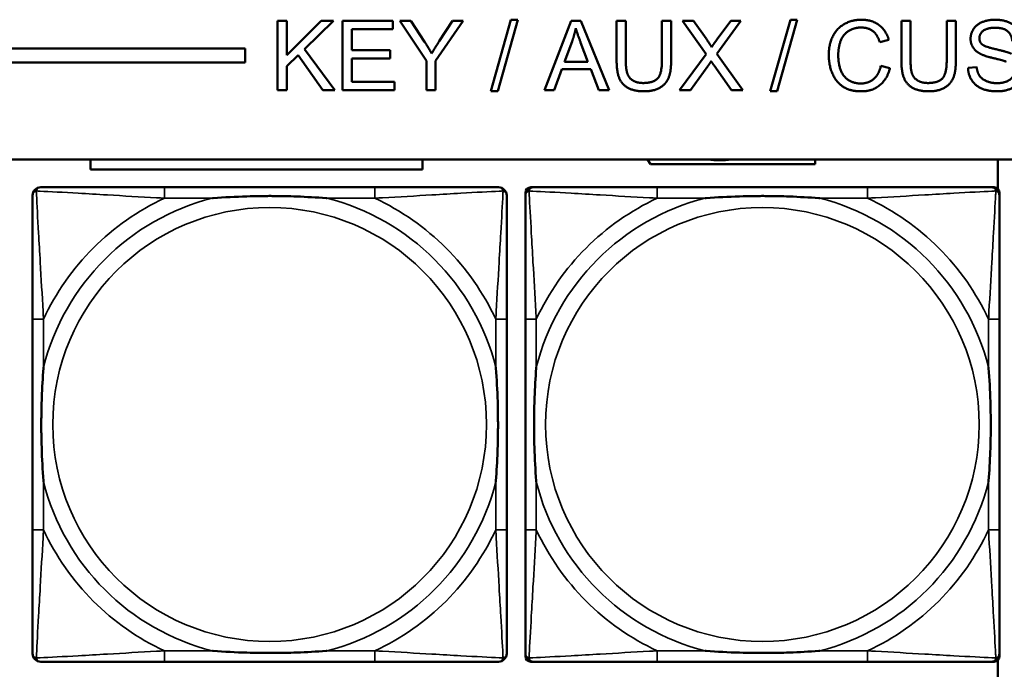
# Model space of a CAD drawing. Header units: inches. Extents: x -32 to 29.2, y -14.4 to 22.6.
# Tile 130 of 256: x -17.8 to -16.4, y -1.3 to -0.4. Entities that reach past the tile are written whole.
import ezdxf

# ---------------------------------------------------------------- set-up
doc = ezdxf.new("R2010")
doc.units = ezdxf.units.IN
doc.header["$MEASUREMENT"] = 0
doc.layers.add('Visible (ANSI)', color=7, linetype='Continuous', lineweight=50)
doc.layers.add('Visible Narrow (ANSI)', color=7, linetype='Continuous', lineweight=35)

msp = doc.modelspace()

# ---------------------------------------------------------------- linework, layer by layer
at = {"layer": 'Visible (ANSI)'}
for p, q in [((-17.4663, -0.3734), (-17.453, -0.3734)), ((-17.4663, -0.4734), (-17.4663, -0.3734)), ((-17.453, -0.3734), (-17.453, -0.423)), ((-17.453, -0.423), (-17.4033, -0.3734)), ((-17.3854, -0.3734), (-17.4273, -0.414)), ((-17.4033, -0.3734), (-17.3854, -0.3734)), ((-17.3722, -0.3734), (-17.2998, -0.3734)), ((-17.3722, -0.4734), (-17.3722, -0.3734)), ((-17.2998, -0.3734), (-17.2998, -0.3853)), ((-17.2511, -0.4311), (-17.2897, -0.3734)), ((-17.2897, -0.3734), (-17.2736, -0.3734)), ((-17.2736, -0.3734), (-17.2538, -0.4036)), ((-17.1979, -0.3734), (-17.2378, -0.4311)), ((-17.2327, -0.4029), (-17.2133, -0.3734)), ((-17.2133, -0.3734), (-17.1979, -0.3734)), ((-17.158, -0.4751), (-17.1291, -0.3718)), ((-17.1192, -0.3718), (-17.1481, -0.4751)), ((-17.1291, -0.3718), (-17.1192, -0.3718)), ((-17.0806, -0.4734), (-17.0422, -0.3734)), ((-17.0422, -0.3734), (-17.0279, -0.3734)), ((-17.0279, -0.3734), (-16.987, -0.4734)), ((-16.9763, -0.4312), (-16.9763, -0.3734)), ((-16.9763, -0.3734), (-16.963, -0.3734)), ((-16.963, -0.3734), (-16.963, -0.4311)), ((-16.9109, -0.4311), (-16.9109, -0.3734)), ((-16.9109, -0.3734), (-16.8976, -0.3734)), ((-16.8976, -0.3734), (-16.8976, -0.4312)), ((-16.8471, -0.4216), (-16.8811, -0.3734)), ((-16.8811, -0.3734), (-16.8654, -0.3734)), ((-16.8654, -0.3734), (-16.8471, -0.399)), ((-16.7968, -0.3734), (-16.8314, -0.421)), ((-16.8311, -0.4), (-16.8112, -0.3734)), ((-16.8112, -0.3734), (-16.7968, -0.3734)), ((-16.7543, -0.4751), (-16.7253, -0.3718)), ((-16.7154, -0.3718), (-16.7444, -0.4751)), ((-16.7253, -0.3718), (-16.7154, -0.3718)), ((-16.5648, -0.4312), (-16.5648, -0.3734)), ((-16.5648, -0.3734), (-16.5516, -0.3734)), ((-16.5516, -0.3734), (-16.5516, -0.4311)), ((-16.4994, -0.4311), (-16.4994, -0.3734)), ((-16.4994, -0.3734), (-16.4862, -0.3734)), ((-16.4862, -0.3734), (-16.4862, -0.4312)), ((-17.2998, -0.3853), (-17.359, -0.3853)), ((-17.359, -0.3853), (-17.359, -0.4158)), ((-17.0518, -0.4324), (-17.0407, -0.4031)), ((-17.0283, -0.4047), (-17.0178, -0.4324)), ((-16.583, -0.4008), (-16.5961, -0.4039)), ((-27.8004, -0.4134), (-17.5129, -0.4134)), ((-17.5129, -0.4134), (-17.5129, -0.4334)), ((-17.4366, -0.4229), (-17.453, -0.4388)), ((-17.401, -0.4734), (-17.4366, -0.4229)), ((-17.4273, -0.414), (-17.3836, -0.4734)), ((-17.359, -0.4158), (-17.3035, -0.4158)), ((-17.3035, -0.4158), (-17.3035, -0.4276)), ((-16.8857, -0.4734), (-16.8471, -0.4216)), ((-16.8314, -0.421), (-16.794, -0.4734)), ((-17.5129, -0.4334), (-27.8004, -0.4334)), ((-17.453, -0.4388), (-17.453, -0.4734)), ((-17.3035, -0.4276), (-17.359, -0.4276)), ((-17.359, -0.4276), (-17.359, -0.4616)), ((-17.2511, -0.4734), (-17.2511, -0.4311)), ((-17.2378, -0.4311), (-17.2378, -0.4734)), ((-17.0178, -0.4324), (-17.0518, -0.4324)), ((-16.8445, -0.4388), (-16.8698, -0.4734)), ((-16.8103, -0.4734), (-16.8356, -0.4378)), ((-16.5946, -0.4383), (-16.5814, -0.4417)), ((-16.4686, -0.4413), (-16.4561, -0.4402)), ((-17.0556, -0.4432), (-17.0666, -0.4734)), ((-17.0137, -0.4432), (-17.0556, -0.4432)), ((-17.0021, -0.4734), (-17.0137, -0.4432)), ((-17.359, -0.4616), (-17.2975, -0.4616)), ((-17.2975, -0.4616), (-17.2975, -0.4734)), ((-17.453, -0.4734), (-17.4663, -0.4734)), ((-17.3836, -0.4734), (-17.401, -0.4734)), ((-17.2975, -0.4734), (-17.3722, -0.4734)), ((-17.2378, -0.4734), (-17.2511, -0.4734)), ((-17.1481, -0.4751), (-17.158, -0.4751)), ((-17.0666, -0.4734), (-17.0806, -0.4734)), ((-16.987, -0.4734), (-17.0021, -0.4734)), ((-16.8698, -0.4734), (-16.8857, -0.4734)), ((-16.794, -0.4734), (-16.8103, -0.4734)), ((-16.7444, -0.4751), (-16.7543, -0.4751)), ((-27.8004, -0.5734), (-5.0254, -0.5734)), ((-17.7367, -0.5882), (-17.7367, -0.5734)), ((-17.2568, -0.5734), (-17.2568, -0.5882)), ((-16.9274, -0.5805), (-16.9317, -0.5734)), ((-16.6896, -0.5805), (-16.9274, -0.5805)), ((-16.6896, -0.5734), (-16.6896, -0.5805)), ((-16.4254, -0.5734), (-16.4254, -0.616)), ((-17.2568, -0.5882), (-17.7367, -0.5882)), ((-17.3257, -0.6137), (-17.6296, -0.6137)), ((-17.1082, -1.2908), (-17.1082, -0.6215)), ((-17.1003, -0.6137), (-17.0964, -0.6137)), ((-16.6137, -0.6137), (-16.9176, -0.6137)), ((-16.435, -0.6137), (-16.431, -0.6137)), ((-16.4232, -0.6215), (-16.4232, -0.6255)), ((-17.8202, -0.8042), (-17.8202, -1.1082)), ((-17.1352, -1.1082), (-17.1352, -0.8042)), ((-17.1082, -0.8042), (-17.1082, -1.1082)), ((-16.4232, -1.1082), (-16.4232, -0.8042)), ((-16.4232, -1.2869), (-16.4232, -1.2908)), ((-17.6296, -1.2987), (-17.3257, -1.2987)), ((-16.431, -1.2987), (-17.1003, -1.2987)), ((-16.9176, -1.2987), (-16.6137, -1.2987)), ((-16.4254, -1.2963), (-16.4254, -1.3363))]:
    msp.add_line(p, q, dxfattribs=at)
for centre, radius, start, end in [((-16.8274, -0.4506), 0.124, 262.0541, 277.9459), ((-17.8084, -0.6255), 0.0118, 90, 180), ((-17.147, -0.6255), 0.0118, 0, 90), ((-17.0964, -0.6255), 0.0118, 90, 180), ((-17.1003, -0.6215), 0.00787, 90, 180), ((-16.435, -0.6255), 0.0118, 0, 90), ((-16.431, -0.6215), 0.00787, 0, 90), ((-17.8084, -1.2869), 0.0118, 180, 270), ((-17.147, -1.2869), 0.0118, 270, 360), ((-17.0964, -1.2869), 0.0118, 180, 270), ((-17.1003, -1.2908), 0.00787, 180, 270), ((-16.435, -1.2869), 0.0118, 270, 360), ((-16.431, -1.2908), 0.00787, 270, 0)]:
    msp.add_arc(centre, radius, start, end, dxfattribs=at)
for points in [[(-17.0407, -0.4031), (-17.0373, -0.3936), (-17.0353, -0.384)], [(-17.0353, -0.384), (-17.033, -0.392), (-17.0283, -0.4047)], [(-16.6698, -0.4227), (-16.6698, -0.4071), (-16.6578, -0.3837), (-16.6358, -0.3717), (-16.6225, -0.3717)], [(-16.6228, -0.383), (-16.6343, -0.383), (-16.6499, -0.3941), (-16.6561, -0.4127), (-16.6561, -0.4226)], [(-16.5961, -0.4039), (-16.5996, -0.393), (-16.6128, -0.383), (-16.6228, -0.383)], [(-16.6225, -0.3717), (-16.6075, -0.3717), (-16.5871, -0.387), (-16.583, -0.4008)], [(-16.4649, -0.3993), (-16.4649, -0.3917), (-16.4563, -0.3785), (-16.4397, -0.3717), (-16.4296, -0.3717)], [(-16.4291, -0.3833), (-16.4411, -0.3833), (-16.4522, -0.3922), (-16.4522, -0.3984)], [(-16.4296, -0.3717), (-16.4185, -0.3717), (-16.4015, -0.3788), (-16.3923, -0.3928), (-16.392, -0.4016)], [(-16.4046, -0.4026), (-16.4056, -0.393), (-16.4175, -0.3833), (-16.4291, -0.3833)], [(-17.2538, -0.4036), (-17.2483, -0.412), (-17.2436, -0.4205)], [(-17.2436, -0.4205), (-17.2391, -0.4127), (-17.2327, -0.4029)], [(-16.8471, -0.399), (-16.8414, -0.407), (-16.8391, -0.4113)], [(-16.8391, -0.4113), (-16.8358, -0.406), (-16.8311, -0.4)], [(-16.4507, -0.421), (-16.4579, -0.4173), (-16.4649, -0.4061), (-16.4649, -0.3993)], [(-16.4522, -0.3984), (-16.4522, -0.4038), (-16.4483, -0.4073)], [(-16.4483, -0.4073), (-16.4444, -0.4107), (-16.412, -0.418), (-16.406, -0.4208)], [(-16.6228, -0.4751), (-16.6389, -0.4751), (-16.6592, -0.4619), (-16.6698, -0.437), (-16.6698, -0.4227)], [(-16.6561, -0.4226), (-16.6561, -0.4353), (-16.6487, -0.4544), (-16.633, -0.4638), (-16.6239, -0.4638)], [(-16.4135, -0.4322), (-16.4175, -0.4306), (-16.4452, -0.424), (-16.4507, -0.421)], [(-16.9367, -0.4751), (-16.9507, -0.4751), (-16.9686, -0.4654), (-16.9763, -0.4471), (-16.9763, -0.4312)], [(-16.963, -0.4311), (-16.963, -0.4441), (-16.9582, -0.4564), (-16.9464, -0.4631), (-16.9378, -0.4631)], [(-16.9378, -0.4631), (-16.9233, -0.4631), (-16.9109, -0.4499), (-16.9109, -0.4311)], [(-16.8976, -0.4312), (-16.8976, -0.4463), (-16.9044, -0.464), (-16.9222, -0.4751), (-16.9367, -0.4751)], [(-16.8397, -0.4316), (-16.843, -0.4367), (-16.8445, -0.4388)], [(-16.8356, -0.4378), (-16.8377, -0.4347), (-16.8397, -0.4316)], [(-16.6239, -0.4638), (-16.6128, -0.4638), (-16.5974, -0.451), (-16.5946, -0.4383)], [(-16.5253, -0.4751), (-16.5393, -0.4751), (-16.5572, -0.4654), (-16.5648, -0.4471), (-16.5648, -0.4312)], [(-16.5516, -0.4311), (-16.5516, -0.4441), (-16.5468, -0.4564), (-16.5349, -0.4631), (-16.5264, -0.4631)], [(-16.5264, -0.4631), (-16.5119, -0.4631), (-16.4994, -0.4499), (-16.4994, -0.4311)], [(-16.4862, -0.4312), (-16.4862, -0.4463), (-16.493, -0.464), (-16.5108, -0.4751), (-16.5253, -0.4751)], [(-16.4561, -0.4402), (-16.4552, -0.4478), (-16.4487, -0.4574), (-16.4351, -0.4633), (-16.4266, -0.4633)], [(-16.5814, -0.4417), (-16.5856, -0.458), (-16.6071, -0.4751), (-16.6228, -0.4751)], [(-16.426, -0.4751), (-16.4396, -0.4751), (-16.4579, -0.4672), (-16.4683, -0.4513), (-16.4686, -0.4413)], [(-16.4266, -0.4633), (-16.419, -0.4633), (-16.4074, -0.4588), (-16.4017, -0.451), (-16.4017, -0.4463)], [(-16.389, -0.4452), (-16.389, -0.4532), (-16.3981, -0.4673), (-16.4153, -0.4751), (-16.426, -0.4751)]]:
    msp.add_open_spline(points, degree=2, dxfattribs=at)
for points, knots in [([(-17.8202, -0.6255), (-17.8202, -0.6404), (-17.8202, -0.682), (-17.8202, -0.7226), (-17.8202, -0.7491), (-17.8202, -0.777), (-17.8202, -0.8042)], [-0.5252205, -0.5252205, -0.5252205, -0.5252205, -0.20743, -0.20743, -0.20743, 0, 0, 0, 0]), ([(-17.6296, -0.6137), (-17.6332, -0.6137), (-17.6368, -0.6137), (-17.6404, -0.6137), (-17.6736, -0.6137), (-17.7073, -0.6137), (-17.7382, -0.6137), (-17.7651, -0.6137), (-17.7907, -0.6137), (-17.8041, -0.6137), (-17.8057, -0.6137), (-17.8071, -0.6137), (-17.8084, -0.6137)], [0, 0, 0, 0, 0.0272471, 0.0272471, 0.0272471, 0.2790553, 0.2790553, 0.2790553, 0.4988354, 0.4988354, 0.4988354, 0.5252205, 0.5252205, 0.5252205, 0.5252205]), ([(-17.147, -0.6137), (-17.1619, -0.6137), (-17.2035, -0.6137), (-17.2441, -0.6137), (-17.2706, -0.6137), (-17.2985, -0.6137), (-17.3257, -0.6137)], [-0.5252205, -0.5252205, -0.5252205, -0.5252205, -0.20743, -0.20743, -0.20743, 0, 0, 0, 0]), ([(-17.1352, -0.8042), (-17.1352, -0.8007), (-17.1352, -0.7971), (-17.1352, -0.7935), (-17.1352, -0.7603), (-17.1352, -0.7266), (-17.1352, -0.6957), (-17.1352, -0.6688), (-17.1352, -0.6432), (-17.1352, -0.6298), (-17.1352, -0.6282), (-17.1352, -0.6267), (-17.1352, -0.6255)], [0, 0, 0, 0, 0.0272471, 0.0272471, 0.0272471, 0.2790553, 0.2790553, 0.2790553, 0.4988354, 0.4988354, 0.4988354, 0.5252205, 0.5252205, 0.5252205, 0.5252205]), ([(-17.1082, -0.6255), (-17.1082, -0.6404), (-17.1082, -0.682), (-17.1082, -0.7226), (-17.1082, -0.7491), (-17.1082, -0.777), (-17.1082, -0.8042)], [-0.5252205, -0.5252205, -0.5252205, -0.5252205, -0.20743, -0.20743, -0.20743, 0, 0, 0, 0]), ([(-16.9176, -0.6137), (-16.9212, -0.6137), (-16.9248, -0.6137), (-16.9284, -0.6137), (-16.9616, -0.6137), (-16.9953, -0.6137), (-17.0262, -0.6137), (-17.0531, -0.6137), (-17.0787, -0.6137), (-17.0921, -0.6137), (-17.0937, -0.6137), (-17.0951, -0.6137), (-17.0964, -0.6137)], [0, 0, 0, 0, 0.0272471, 0.0272471, 0.0272471, 0.2790553, 0.2790553, 0.2790553, 0.4988354, 0.4988354, 0.4988354, 0.5252205, 0.5252205, 0.5252205, 0.5252205]), ([(-16.435, -0.6137), (-16.4499, -0.6137), (-16.4915, -0.6137), (-16.5321, -0.6137), (-16.5586, -0.6137), (-16.5865, -0.6137), (-16.6137, -0.6137)], [-0.5252205, -0.5252205, -0.5252205, -0.5252205, -0.20743, -0.20743, -0.20743, 0, 0, 0, 0]), ([(-16.4232, -0.8042), (-16.4232, -0.8007), (-16.4232, -0.7971), (-16.4232, -0.7935), (-16.4232, -0.7603), (-16.4232, -0.7266), (-16.4232, -0.6957), (-16.4232, -0.6688), (-16.4232, -0.6432), (-16.4232, -0.6298), (-16.4232, -0.6282), (-16.4232, -0.6267), (-16.4232, -0.6255)], [0, 0, 0, 0, 0.0272471, 0.0272471, 0.0272471, 0.2790553, 0.2790553, 0.2790553, 0.4988354, 0.4988354, 0.4988354, 0.5252205, 0.5252205, 0.5252205, 0.5252205]), ([(-17.5604, -0.6294), (-17.56, -0.6294), (-17.5595, -0.6294), (-17.543, -0.6281), (-17.527, -0.6273), (-17.504, -0.6265), (-17.4973, -0.6264), (-17.4882, -0.6263), (-17.4857, -0.6263), (-17.4816, -0.6263), (-17.48, -0.6262), (-17.4769, -0.6262), (-17.4753, -0.6262), (-17.4718, -0.6263), (-17.4697, -0.6263), (-17.4635, -0.6263), (-17.4594, -0.6264), (-17.4497, -0.6266), (-17.4441, -0.6268), (-17.4243, -0.6275), (-17.4103, -0.6283), (-17.3958, -0.6294), (-17.3954, -0.6294), (-17.3949, -0.6294)], [-0.416114, -0.416114, -0.416114, -0.416114, -0.4127691, -0.4127691, -0.2896446, -0.2896446, -0.2388934, -0.2388934, -0.2201881, -0.2201881, -0.2080204, -0.2080204, -0.196499, -0.196499, -0.1809939, -0.1809939, -0.149741, -0.149741, -0.1073162, -0.1073162, 0, 0, 0.0033356, 0.0033356, 0.0033356, 0.0033356]), ([(-16.8484, -0.6294), (-16.848, -0.6294), (-16.8475, -0.6294), (-16.831, -0.6281), (-16.815, -0.6273), (-16.792, -0.6265), (-16.7853, -0.6264), (-16.7762, -0.6263), (-16.7737, -0.6263), (-16.7696, -0.6263), (-16.768, -0.6262), (-16.7649, -0.6262), (-16.7633, -0.6262), (-16.7598, -0.6263), (-16.7577, -0.6263), (-16.7515, -0.6263), (-16.7474, -0.6264), (-16.7377, -0.6266), (-16.7321, -0.6268), (-16.7123, -0.6275), (-16.6983, -0.6283), (-16.6838, -0.6294), (-16.6834, -0.6294), (-16.6829, -0.6294)], [-0.416114, -0.416114, -0.416114, -0.416114, -0.4127691, -0.4127691, -0.2896446, -0.2896446, -0.2388934, -0.2388934, -0.2201881, -0.2201881, -0.2080204, -0.2080204, -0.196499, -0.196499, -0.1809939, -0.1809939, -0.149741, -0.149741, -0.1073162, -0.1073162, 0, 0, 0.0033356, 0.0033356, 0.0033356, 0.0033356]), ([(-17.8044, -1.0389), (-17.8045, -1.0385), (-17.8045, -1.0381), (-17.8058, -1.0216), (-17.8066, -1.0055), (-17.8073, -0.9825), (-17.8075, -0.9758), (-17.8076, -0.9667), (-17.8076, -0.9642), (-17.8076, -0.9601), (-17.8076, -0.9585), (-17.8076, -0.9554), (-17.8076, -0.9539), (-17.8076, -0.9503), (-17.8076, -0.9482), (-17.8075, -0.9421), (-17.8075, -0.9379), (-17.8073, -0.9282), (-17.8071, -0.9226), (-17.8064, -0.9028), (-17.8056, -0.8888), (-17.8045, -0.8743), (-17.8045, -0.8739), (-17.8044, -0.8734)], [-0.416114, -0.416114, -0.416114, -0.416114, -0.4127691, -0.4127691, -0.2896446, -0.2896446, -0.2388934, -0.2388934, -0.2201881, -0.2201881, -0.2080204, -0.2080204, -0.196499, -0.196499, -0.1809939, -0.1809939, -0.149741, -0.149741, -0.1073162, -0.1073162, 0, 0, 0.0033356, 0.0033356, 0.0033356, 0.0033356]), ([(-17.1509, -0.8734), (-17.1509, -0.8739), (-17.1508, -0.8743), (-17.1496, -0.8908), (-17.1487, -0.9069), (-17.148, -0.9298), (-17.1479, -0.9365), (-17.1478, -0.9457), (-17.1478, -0.9482), (-17.1477, -0.9523), (-17.1477, -0.9539), (-17.1477, -0.957), (-17.1477, -0.9585), (-17.1477, -0.9621), (-17.1478, -0.9641), (-17.1478, -0.9703), (-17.1479, -0.9744), (-17.1481, -0.9842), (-17.1482, -0.9898), (-17.149, -1.0095), (-17.1497, -1.0236), (-17.1508, -1.0381), (-17.1509, -1.0385), (-17.1509, -1.0389)], [-0.416114, -0.416114, -0.416114, -0.416114, -0.4127691, -0.4127691, -0.2896446, -0.2896446, -0.2388934, -0.2388934, -0.2201881, -0.2201881, -0.2080204, -0.2080204, -0.196499, -0.196499, -0.1809939, -0.1809939, -0.149741, -0.149741, -0.1073162, -0.1073162, 0, 0, 0.0033356, 0.0033356, 0.0033356, 0.0033356]), ([(-17.0924, -1.0389), (-17.0925, -1.0385), (-17.0925, -1.0381), (-17.0938, -1.0216), (-17.0946, -1.0055), (-17.0953, -0.9825), (-17.0955, -0.9758), (-17.0956, -0.9667), (-17.0956, -0.9642), (-17.0956, -0.9601), (-17.0956, -0.9585), (-17.0956, -0.9554), (-17.0956, -0.9539), (-17.0956, -0.9503), (-17.0956, -0.9482), (-17.0955, -0.9421), (-17.0955, -0.9379), (-17.0953, -0.9282), (-17.0951, -0.9226), (-17.0944, -0.9028), (-17.0936, -0.8888), (-17.0925, -0.8743), (-17.0925, -0.8739), (-17.0924, -0.8734)], [-0.416114, -0.416114, -0.416114, -0.416114, -0.4127691, -0.4127691, -0.2896446, -0.2896446, -0.2388934, -0.2388934, -0.2201881, -0.2201881, -0.2080204, -0.2080204, -0.196499, -0.196499, -0.1809939, -0.1809939, -0.149741, -0.149741, -0.1073162, -0.1073162, 0, 0, 0.0033356, 0.0033356, 0.0033356, 0.0033356]), ([(-16.4389, -0.8734), (-16.4389, -0.8739), (-16.4388, -0.8743), (-16.4376, -0.8908), (-16.4367, -0.9069), (-16.436, -0.9298), (-16.4359, -0.9365), (-16.4358, -0.9457), (-16.4358, -0.9482), (-16.4357, -0.9523), (-16.4357, -0.9539), (-16.4357, -0.957), (-16.4357, -0.9585), (-16.4357, -0.9621), (-16.4358, -0.9641), (-16.4358, -0.9703), (-16.4359, -0.9744), (-16.4361, -0.9842), (-16.4362, -0.9898), (-16.437, -1.0095), (-16.4377, -1.0236), (-16.4388, -1.0381), (-16.4389, -1.0385), (-16.4389, -1.0389)], [-0.416114, -0.416114, -0.416114, -0.416114, -0.4127691, -0.4127691, -0.2896446, -0.2896446, -0.2388934, -0.2388934, -0.2201881, -0.2201881, -0.2080204, -0.2080204, -0.196499, -0.196499, -0.1809939, -0.1809939, -0.149741, -0.149741, -0.1073162, -0.1073162, 0, 0, 0.0033356, 0.0033356, 0.0033356, 0.0033356]), ([(-17.8202, -1.1082), (-17.8202, -1.1354), (-17.8202, -1.1632), (-17.8202, -1.1898), (-17.8202, -1.2304), (-17.8202, -1.272), (-17.8202, -1.2869)], [3.9382945, 3.9382945, 3.9382945, 3.9382945, 4.1457245, 4.1457245, 4.1457245, 4.463515, 4.463515, 4.463515, 4.463515]), ([(-17.1352, -1.2869), (-17.1352, -1.272), (-17.1352, -1.2304), (-17.1352, -1.1898), (-17.1352, -1.1632), (-17.1352, -1.1354), (-17.1352, -1.1082)], [-0.5252205, -0.5252205, -0.5252205, -0.5252205, -0.20743, -0.20743, -0.20743, 0, 0, 0, 0]), ([(-17.1082, -1.1082), (-17.1082, -1.1354), (-17.1082, -1.1632), (-17.1082, -1.1898), (-17.1082, -1.2304), (-17.1082, -1.272), (-17.1082, -1.2869)], [3.9382945, 3.9382945, 3.9382945, 3.9382945, 4.1457245, 4.1457245, 4.1457245, 4.463515, 4.463515, 4.463515, 4.463515]), ([(-16.4232, -1.2869), (-16.4232, -1.272), (-16.4232, -1.2304), (-16.4232, -1.1898), (-16.4232, -1.1632), (-16.4232, -1.1354), (-16.4232, -1.1082)], [-0.5252205, -0.5252205, -0.5252205, -0.5252205, -0.20743, -0.20743, -0.20743, 0, 0, 0, 0]), ([(-17.3949, -1.283), (-17.3954, -1.283), (-17.3958, -1.283), (-17.4103, -1.2841), (-17.4243, -1.2849), (-17.4441, -1.2856), (-17.4497, -1.2858), (-17.4594, -1.286), (-17.4635, -1.2861), (-17.4697, -1.2861), (-17.4718, -1.2861), (-17.4753, -1.2861), (-17.4769, -1.2861), (-17.48, -1.2861), (-17.4816, -1.2861), (-17.4857, -1.2861), (-17.4882, -1.2861), (-17.4973, -1.286), (-17.504, -1.2858), (-17.527, -1.2851), (-17.543, -1.2843), (-17.5595, -1.283), (-17.56, -1.283), (-17.5604, -1.283)], [-0.4149464, -0.4149464, -0.4149464, -0.4149464, -0.41162, -0.41162, -0.3046026, -0.3046026, -0.2622958, -0.2622958, -0.23113, -0.23113, -0.215668, -0.215668, -0.2041787, -0.2041787, -0.1920448, -0.1920448, -0.1733916, -0.1733916, -0.1227817, -0.1227817, 0, 0, 0.0033356, 0.0033356, 0.0033356, 0.0033356]), ([(-16.6829, -1.283), (-16.6834, -1.283), (-16.6838, -1.283), (-16.6983, -1.2841), (-16.7123, -1.2849), (-16.7321, -1.2856), (-16.7377, -1.2858), (-16.7474, -1.286), (-16.7515, -1.2861), (-16.7577, -1.2861), (-16.7598, -1.2861), (-16.7633, -1.2861), (-16.7649, -1.2861), (-16.768, -1.2861), (-16.7696, -1.2861), (-16.7737, -1.2861), (-16.7762, -1.2861), (-16.7853, -1.286), (-16.792, -1.2858), (-16.815, -1.2851), (-16.831, -1.2843), (-16.8475, -1.283), (-16.848, -1.283), (-16.8484, -1.283)], [-0.4149464, -0.4149464, -0.4149464, -0.4149464, -0.41162, -0.41162, -0.3046026, -0.3046026, -0.2622958, -0.2622958, -0.23113, -0.23113, -0.215668, -0.215668, -0.2041787, -0.2041787, -0.1920448, -0.1920448, -0.1733916, -0.1733916, -0.1227817, -0.1227817, 0, 0, 0.0033356, 0.0033356, 0.0033356, 0.0033356]), ([(-17.8084, -1.2987), (-17.7935, -1.2987), (-17.7519, -1.2987), (-17.7112, -1.2987), (-17.6847, -1.2987), (-17.6569, -1.2987), (-17.6296, -1.2987)], [-0.5252205, -0.5252205, -0.5252205, -0.5252205, -0.20743, -0.20743, -0.20743, 0, 0, 0, 0]), ([(-17.3257, -1.2987), (-17.2985, -1.2987), (-17.2706, -1.2987), (-17.2441, -1.2987), (-17.2035, -1.2987), (-17.1619, -1.2987), (-17.147, -1.2987)], [3.9382945, 3.9382945, 3.9382945, 3.9382945, 4.1457245, 4.1457245, 4.1457245, 4.463515, 4.463515, 4.463515, 4.463515]), ([(-17.0964, -1.2987), (-17.0815, -1.2987), (-17.0399, -1.2987), (-16.9992, -1.2987), (-16.9727, -1.2987), (-16.9449, -1.2987), (-16.9176, -1.2987)], [-0.5252205, -0.5252205, -0.5252205, -0.5252205, -0.20743, -0.20743, -0.20743, 0, 0, 0, 0]), ([(-16.6137, -1.2987), (-16.5865, -1.2987), (-16.5586, -1.2987), (-16.5321, -1.2987), (-16.4915, -1.2987), (-16.4499, -1.2987), (-16.435, -1.2987)], [3.9382945, 3.9382945, 3.9382945, 3.9382945, 4.1457245, 4.1457245, 4.1457245, 4.463515, 4.463515, 4.463515, 4.463515])]:
    msp.add_open_spline(points, degree=3, knots=knots, dxfattribs=at)
at = {"layer": 'Visible Narrow (ANSI)'}
for p, q in [((-17.6296, -0.6137), (-17.6296, -0.6294)), ((-17.3257, -0.6137), (-17.3257, -0.6294)), ((-16.9176, -0.6137), (-16.9176, -0.6294)), ((-16.6137, -0.6137), (-16.6137, -0.6294)), ((-17.6296, -0.6294), (-17.5604, -0.6294)), ((-17.3949, -0.6294), (-17.3257, -0.6294)), ((-16.9176, -0.6294), (-16.8484, -0.6294)), ((-16.6829, -0.6294), (-16.6137, -0.6294)), ((-17.8044, -0.8042), (-17.8202, -0.8042)), ((-17.8044, -0.8734), (-17.8044, -0.8042)), ((-17.1352, -0.8042), (-17.1509, -0.8042)), ((-17.1509, -0.8042), (-17.1509, -0.8734)), ((-17.0924, -0.8042), (-17.1082, -0.8042)), ((-17.0924, -0.8734), (-17.0924, -0.8042)), ((-16.4232, -0.8042), (-16.4389, -0.8042)), ((-16.4389, -0.8042), (-16.4389, -0.8734)), ((-17.8044, -1.1082), (-17.8044, -1.0389)), ((-17.1509, -1.0389), (-17.1509, -1.1082)), ((-17.0924, -1.1082), (-17.0924, -1.0389)), ((-16.4389, -1.0389), (-16.4389, -1.1082)), ((-17.8044, -1.1082), (-17.8202, -1.1082)), ((-17.1352, -1.1082), (-17.1509, -1.1082)), ((-17.0924, -1.1082), (-17.1082, -1.1082)), ((-16.4232, -1.1082), (-16.4389, -1.1082)), ((-17.6296, -1.283), (-17.6296, -1.2987)), ((-17.5604, -1.283), (-17.6296, -1.283)), ((-17.3257, -1.283), (-17.3949, -1.283)), ((-17.3257, -1.283), (-17.3257, -1.2987)), ((-16.9176, -1.283), (-16.9176, -1.2987)), ((-16.8484, -1.283), (-16.9176, -1.283)), ((-16.6137, -1.283), (-16.6829, -1.283)), ((-16.6137, -1.283), (-16.6137, -1.2987))]:
    msp.add_line(p, q, dxfattribs=at)
for centre in [(-17.4777, -0.9562), (-16.7657, -0.9562)]:
    msp.add_circle(centre, 0.3133, dxfattribs=at)
for centre, radius, start, end in [((-17.4777, -0.9562), 0.3371, 104.2103, 165.7897), ((-17.4777, -0.9562), 0.3604, 114.9407, 155.0593), ((-17.4777, -0.9562), 0.3371, 14.2103, 75.7897), ((-17.4777, -0.9562), 0.3604, 24.9407, 65.0593), ((-16.7657, -0.9562), 0.3371, 104.2103, 165.7897), ((-16.7657, -0.9562), 0.3604, 114.9407, 155.0593), ((-16.7657, -0.9562), 0.3371, 14.2103, 75.7897), ((-16.7657, -0.9562), 0.3604, 24.9407, 65.0593), ((-17.4777, -0.9562), 0.3371, 194.2103, 255.7897), ((-17.4777, -0.9562), 0.3371, 284.2103, 345.7897), ((-16.7657, -0.9562), 0.3371, 194.2103, 255.7897), ((-16.7657, -0.9562), 0.3371, 284.2103, 345.7897), ((-17.4777, -0.9562), 0.3604, 204.9407, 245.0593), ((-17.4777, -0.9562), 0.3604, 294.9407, 335.0593), ((-16.7657, -0.9562), 0.3604, 204.9407, 245.0593), ((-16.7657, -0.9562), 0.3604, 294.9407, 335.0593)]:
    msp.add_arc(centre, radius, start, end, dxfattribs=at)
for points, knots in [([(-17.8202, -0.6255), (-17.8202, -0.6249), (-17.8201, -0.6243), (-17.8199, -0.6233), (-17.8197, -0.6229), (-17.8194, -0.6222), (-17.8192, -0.622), (-17.819, -0.6216), (-17.8189, -0.6215), (-17.8185, -0.6211), (-17.8183, -0.6208), (-17.8176, -0.6202), (-17.8171, -0.6199), (-17.816, -0.6193), (-17.8155, -0.6191), (-17.8149, -0.619)], [-0.02627331, -0.02627331, -0.02627331, -0.02627331, -0.02158775, -0.02158775, -0.01736415, -0.01736415, -0.0147244, -0.0147244, -0.01307456, -0.01307456, -0.00977487, -0.00977487, -0.00449537, -0.00449537, 0.00012419, 0.00012419, 0.00012419, 0.00012419]), ([(-17.8149, -0.619), (-17.8147, -0.6184), (-17.8145, -0.6178), (-17.814, -0.6168), (-17.8136, -0.6163), (-17.813, -0.6156), (-17.8128, -0.6153), (-17.8124, -0.615), (-17.8122, -0.6149), (-17.8119, -0.6146), (-17.8116, -0.6145), (-17.811, -0.6142), (-17.8105, -0.614), (-17.8095, -0.6137), (-17.809, -0.6137), (-17.8084, -0.6137)], [-0.00012419, -0.00012419, -0.00012419, -0.00012419, 0.00449537, 0.00449537, 0.00977487, 0.00977487, 0.01307456, 0.01307456, 0.0147244, 0.0147244, 0.01736415, 0.01736415, 0.02158775, 0.02158775, 0.02627331, 0.02627331, 0.02627331, 0.02627331]), ([(-17.8044, -0.8042), (-17.8046, -0.8005), (-17.8049, -0.7967), (-17.8064, -0.7694), (-17.8078, -0.7452), (-17.81, -0.7073), (-17.8108, -0.6933), (-17.8128, -0.658), (-17.8139, -0.6379), (-17.8147, -0.6225), (-17.8148, -0.6207), (-17.8149, -0.619)], [0, 0, 0, 0, 0.0278591, 0.0278591, 0.201273, 0.201273, 0.3066357, 0.3066357, 0.475216, 0.475216, 0.5007189, 0.5007189, 0.5007189, 0.5007189]), ([(-17.8149, -0.619), (-17.8132, -0.619), (-17.8114, -0.6191), (-17.7959, -0.62), (-17.7758, -0.621), (-17.7406, -0.623), (-17.7265, -0.6238), (-17.6887, -0.6261), (-17.6645, -0.6275), (-17.6372, -0.629), (-17.6334, -0.6292), (-17.6296, -0.6294)], [-0.5007189, -0.5007189, -0.5007189, -0.5007189, -0.475216, -0.475216, -0.3066357, -0.3066357, -0.201273, -0.201273, -0.0278591, -0.0278591, 0, 0, 0, 0]), ([(-17.3257, -0.6294), (-17.322, -0.6292), (-17.3182, -0.629), (-17.2908, -0.6275), (-17.2667, -0.6261), (-17.2288, -0.6238), (-17.2148, -0.623), (-17.1795, -0.621), (-17.1594, -0.62), (-17.144, -0.6191), (-17.1421, -0.619), (-17.1404, -0.619)], [0, 0, 0, 0, 0.0278591, 0.0278591, 0.201273, 0.201273, 0.3066357, 0.3066357, 0.475216, 0.475216, 0.5007189, 0.5007189, 0.5007189, 0.5007189]), ([(-17.1404, -0.619), (-17.1405, -0.6207), (-17.1406, -0.6225), (-17.1414, -0.6379), (-17.1425, -0.658), (-17.1445, -0.6933), (-17.1453, -0.7073), (-17.1475, -0.7452), (-17.149, -0.7694), (-17.1505, -0.7967), (-17.1507, -0.8005), (-17.1509, -0.8042)], [-0.5007189, -0.5007189, -0.5007189, -0.5007189, -0.475216, -0.475216, -0.3066357, -0.3066357, -0.201273, -0.201273, -0.0278591, -0.0278591, 0, 0, 0, 0]), ([(-17.147, -0.6137), (-17.1464, -0.6137), (-17.1458, -0.6137), (-17.1448, -0.614), (-17.1444, -0.6142), (-17.1437, -0.6145), (-17.1435, -0.6146), (-17.1431, -0.6149), (-17.143, -0.615), (-17.1426, -0.6153), (-17.1423, -0.6156), (-17.1417, -0.6163), (-17.1414, -0.6168), (-17.1408, -0.6178), (-17.1406, -0.6184), (-17.1404, -0.619)], [-0.02627331, -0.02627331, -0.02627331, -0.02627331, -0.02158775, -0.02158775, -0.01736415, -0.01736415, -0.0147244, -0.0147244, -0.01307456, -0.01307456, -0.00977487, -0.00977487, -0.00449537, -0.00449537, 0.00012419, 0.00012419, 0.00012419, 0.00012419]), ([(-17.1404, -0.619), (-17.1399, -0.6191), (-17.1393, -0.6193), (-17.1383, -0.6199), (-17.1378, -0.6202), (-17.1371, -0.6208), (-17.1368, -0.6211), (-17.1365, -0.6215), (-17.1364, -0.6216), (-17.1361, -0.622), (-17.136, -0.6222), (-17.1356, -0.6229), (-17.1355, -0.6233), (-17.1352, -0.6243), (-17.1352, -0.6249), (-17.1352, -0.6255)], [-0.00012419, -0.00012419, -0.00012419, -0.00012419, 0.00449537, 0.00449537, 0.00977487, 0.00977487, 0.01307456, 0.01307456, 0.0147244, 0.0147244, 0.01736415, 0.01736415, 0.02158775, 0.02158775, 0.02627331, 0.02627331, 0.02627331, 0.02627331]), ([(-17.1082, -0.6255), (-17.1082, -0.6249), (-17.1081, -0.6243), (-17.1079, -0.6233), (-17.1077, -0.6229), (-17.1074, -0.6222), (-17.1072, -0.622), (-17.107, -0.6216), (-17.1069, -0.6215), (-17.1065, -0.6211), (-17.1063, -0.6208), (-17.1056, -0.6202), (-17.1051, -0.6199), (-17.104, -0.6193), (-17.1035, -0.6191), (-17.1029, -0.619)], [-0.02627331, -0.02627331, -0.02627331, -0.02627331, -0.02158775, -0.02158775, -0.01736415, -0.01736415, -0.0147244, -0.0147244, -0.01307456, -0.01307456, -0.00977487, -0.00977487, -0.00449537, -0.00449537, 0.00012419, 0.00012419, 0.00012419, 0.00012419]), ([(-17.1029, -0.619), (-17.1027, -0.6184), (-17.1025, -0.6178), (-17.102, -0.6168), (-17.1016, -0.6163), (-17.101, -0.6156), (-17.1008, -0.6153), (-17.1004, -0.615), (-17.1002, -0.6149), (-17.0999, -0.6146), (-17.0996, -0.6145), (-17.099, -0.6142), (-17.0985, -0.614), (-17.0975, -0.6137), (-17.097, -0.6137), (-17.0964, -0.6137)], [-0.00012419, -0.00012419, -0.00012419, -0.00012419, 0.00449537, 0.00449537, 0.00977487, 0.00977487, 0.01307456, 0.01307456, 0.0147244, 0.0147244, 0.01736415, 0.01736415, 0.02158775, 0.02158775, 0.02627331, 0.02627331, 0.02627331, 0.02627331]), ([(-17.0924, -0.8042), (-17.0926, -0.8005), (-17.0929, -0.7967), (-17.0944, -0.7694), (-17.0958, -0.7452), (-17.098, -0.7073), (-17.0988, -0.6933), (-17.1008, -0.658), (-17.1019, -0.6379), (-17.1027, -0.6225), (-17.1028, -0.6207), (-17.1029, -0.619)], [0, 0, 0, 0, 0.0278591, 0.0278591, 0.201273, 0.201273, 0.3066357, 0.3066357, 0.475216, 0.475216, 0.5007189, 0.5007189, 0.5007189, 0.5007189]), ([(-17.1029, -0.619), (-17.1012, -0.619), (-17.0994, -0.6191), (-17.0839, -0.62), (-17.0638, -0.621), (-17.0286, -0.623), (-17.0145, -0.6238), (-16.9767, -0.6261), (-16.9525, -0.6275), (-16.9252, -0.629), (-16.9214, -0.6292), (-16.9176, -0.6294)], [-0.5007189, -0.5007189, -0.5007189, -0.5007189, -0.475216, -0.475216, -0.3066357, -0.3066357, -0.201273, -0.201273, -0.0278591, -0.0278591, 0, 0, 0, 0]), ([(-16.6137, -0.6294), (-16.61, -0.6292), (-16.6062, -0.629), (-16.5788, -0.6275), (-16.5547, -0.6261), (-16.5168, -0.6238), (-16.5028, -0.623), (-16.4675, -0.621), (-16.4474, -0.62), (-16.432, -0.6191), (-16.4301, -0.619), (-16.4284, -0.619)], [0, 0, 0, 0, 0.0278591, 0.0278591, 0.201273, 0.201273, 0.3066357, 0.3066357, 0.475216, 0.475216, 0.5007189, 0.5007189, 0.5007189, 0.5007189]), ([(-16.4284, -0.619), (-16.4285, -0.6207), (-16.4286, -0.6225), (-16.4294, -0.6379), (-16.4305, -0.658), (-16.4325, -0.6933), (-16.4333, -0.7073), (-16.4355, -0.7452), (-16.437, -0.7694), (-16.4385, -0.7967), (-16.4387, -0.8005), (-16.4389, -0.8042)], [-0.5007189, -0.5007189, -0.5007189, -0.5007189, -0.475216, -0.475216, -0.3066357, -0.3066357, -0.201273, -0.201273, -0.0278591, -0.0278591, 0, 0, 0, 0]), ([(-16.435, -0.6137), (-16.4344, -0.6137), (-16.4338, -0.6137), (-16.4328, -0.614), (-16.4324, -0.6142), (-16.4317, -0.6145), (-16.4315, -0.6146), (-16.4311, -0.6149), (-16.431, -0.615), (-16.4306, -0.6153), (-16.4303, -0.6156), (-16.4297, -0.6163), (-16.4294, -0.6168), (-16.4288, -0.6178), (-16.4286, -0.6184), (-16.4284, -0.619)], [-0.02627331, -0.02627331, -0.02627331, -0.02627331, -0.02158775, -0.02158775, -0.01736415, -0.01736415, -0.0147244, -0.0147244, -0.01307456, -0.01307456, -0.00977487, -0.00977487, -0.00449537, -0.00449537, 0.00012419, 0.00012419, 0.00012419, 0.00012419]), ([(-16.4284, -0.619), (-16.4279, -0.6191), (-16.4273, -0.6193), (-16.4263, -0.6199), (-16.4258, -0.6202), (-16.4251, -0.6208), (-16.4248, -0.6211), (-16.4245, -0.6215), (-16.4244, -0.6216), (-16.4241, -0.622), (-16.424, -0.6222), (-16.4236, -0.6229), (-16.4235, -0.6233), (-16.4232, -0.6243), (-16.4232, -0.6249), (-16.4232, -0.6255)], [-0.00012419, -0.00012419, -0.00012419, -0.00012419, 0.00449537, 0.00449537, 0.00977487, 0.00977487, 0.01307456, 0.01307456, 0.0147244, 0.0147244, 0.01736415, 0.01736415, 0.02158775, 0.02158775, 0.02627331, 0.02627331, 0.02627331, 0.02627331]), ([(-17.8149, -1.2934), (-17.8148, -1.2917), (-17.8147, -1.2899), (-17.8139, -1.2745), (-17.8128, -1.2543), (-17.8108, -1.2191), (-17.81, -1.2051), (-17.8078, -1.1672), (-17.8064, -1.143), (-17.8049, -1.1157), (-17.8046, -1.1119), (-17.8044, -1.1082)], [-4.4390134, -4.4390134, -4.4390134, -4.4390134, -4.4135105, -4.4135105, -4.2449302, -4.2449302, -4.1395675, -4.1395675, -3.9661536, -3.9661536, -3.9382945, -3.9382945, -3.9382945, -3.9382945]), ([(-17.1509, -1.1082), (-17.1507, -1.1119), (-17.1505, -1.1157), (-17.149, -1.143), (-17.1475, -1.1672), (-17.1453, -1.2051), (-17.1445, -1.2191), (-17.1425, -1.2543), (-17.1414, -1.2745), (-17.1406, -1.2899), (-17.1405, -1.2917), (-17.1404, -1.2934)], [0, 0, 0, 0, 0.0278591, 0.0278591, 0.201273, 0.201273, 0.3066357, 0.3066357, 0.475216, 0.475216, 0.5007189, 0.5007189, 0.5007189, 0.5007189]), ([(-17.1029, -1.2934), (-17.1028, -1.2917), (-17.1027, -1.2899), (-17.1019, -1.2745), (-17.1008, -1.2543), (-17.0988, -1.2191), (-17.098, -1.2051), (-17.0958, -1.1672), (-17.0944, -1.143), (-17.0929, -1.1157), (-17.0926, -1.1119), (-17.0924, -1.1082)], [-4.4390134, -4.4390134, -4.4390134, -4.4390134, -4.4135105, -4.4135105, -4.2449302, -4.2449302, -4.1395675, -4.1395675, -3.9661536, -3.9661536, -3.9382945, -3.9382945, -3.9382945, -3.9382945]), ([(-16.4389, -1.1082), (-16.4387, -1.1119), (-16.4385, -1.1157), (-16.437, -1.143), (-16.4355, -1.1672), (-16.4333, -1.2051), (-16.4325, -1.2191), (-16.4305, -1.2543), (-16.4294, -1.2745), (-16.4286, -1.2899), (-16.4285, -1.2917), (-16.4284, -1.2934)], [0, 0, 0, 0, 0.0278591, 0.0278591, 0.201273, 0.201273, 0.3066357, 0.3066357, 0.475216, 0.475216, 0.5007189, 0.5007189, 0.5007189, 0.5007189]), ([(-17.8149, -1.2934), (-17.8155, -1.2932), (-17.816, -1.293), (-17.8171, -1.2925), (-17.8176, -1.2922), (-17.8183, -1.2916), (-17.8185, -1.2913), (-17.8189, -1.2909), (-17.819, -1.2908), (-17.8192, -1.2904), (-17.8194, -1.2901), (-17.8197, -1.2895), (-17.8199, -1.2891), (-17.8201, -1.2881), (-17.8202, -1.2875), (-17.8202, -1.2869)], [-0.00012419, -0.00012419, -0.00012419, -0.00012419, 0.00449537, 0.00449537, 0.00977487, 0.00977487, 0.01307456, 0.01307456, 0.0147244, 0.0147244, 0.01736415, 0.01736415, 0.02158775, 0.02158775, 0.02627331, 0.02627331, 0.02627331, 0.02627331]), ([(-17.6296, -1.283), (-17.6334, -1.2832), (-17.6372, -1.2834), (-17.6645, -1.2849), (-17.6887, -1.2863), (-17.7265, -1.2885), (-17.7406, -1.2893), (-17.7758, -1.2913), (-17.7959, -1.2924), (-17.8114, -1.2932), (-17.8132, -1.2933), (-17.8149, -1.2934)], [0, 0, 0, 0, 0.0278591, 0.0278591, 0.201273, 0.201273, 0.3066357, 0.3066357, 0.475216, 0.475216, 0.5007189, 0.5007189, 0.5007189, 0.5007189]), ([(-17.8084, -1.2987), (-17.809, -1.2987), (-17.8095, -1.2986), (-17.8105, -1.2984), (-17.811, -1.2982), (-17.8116, -1.2979), (-17.8119, -1.2978), (-17.8122, -1.2975), (-17.8124, -1.2974), (-17.8128, -1.297), (-17.813, -1.2968), (-17.8136, -1.2961), (-17.814, -1.2956), (-17.8145, -1.2945), (-17.8147, -1.294), (-17.8149, -1.2934)], [-0.02627331, -0.02627331, -0.02627331, -0.02627331, -0.02158775, -0.02158775, -0.01736415, -0.01736415, -0.0147244, -0.0147244, -0.01307456, -0.01307456, -0.00977487, -0.00977487, -0.00449537, -0.00449537, 0.00012419, 0.00012419, 0.00012419, 0.00012419]), ([(-17.1404, -1.2934), (-17.1421, -1.2933), (-17.144, -1.2932), (-17.1594, -1.2924), (-17.1795, -1.2913), (-17.2148, -1.2893), (-17.2288, -1.2885), (-17.2667, -1.2863), (-17.2908, -1.2849), (-17.3182, -1.2834), (-17.322, -1.2832), (-17.3257, -1.283)], [-4.4390134, -4.4390134, -4.4390134, -4.4390134, -4.4135105, -4.4135105, -4.2449302, -4.2449302, -4.1395675, -4.1395675, -3.9661536, -3.9661536, -3.9382945, -3.9382945, -3.9382945, -3.9382945]), ([(-17.1404, -1.2934), (-17.1406, -1.294), (-17.1408, -1.2945), (-17.1414, -1.2956), (-17.1417, -1.2961), (-17.1423, -1.2968), (-17.1426, -1.297), (-17.143, -1.2974), (-17.1431, -1.2975), (-17.1435, -1.2978), (-17.1437, -1.2979), (-17.1444, -1.2982), (-17.1448, -1.2984), (-17.1458, -1.2986), (-17.1464, -1.2987), (-17.147, -1.2987)], [-0.00012419, -0.00012419, -0.00012419, -0.00012419, 0.00449537, 0.00449537, 0.00977487, 0.00977487, 0.01307456, 0.01307456, 0.0147244, 0.0147244, 0.01736415, 0.01736415, 0.02158775, 0.02158775, 0.02627331, 0.02627331, 0.02627331, 0.02627331]), ([(-17.1352, -1.2869), (-17.1352, -1.2875), (-17.1352, -1.2881), (-17.1355, -1.2891), (-17.1356, -1.2895), (-17.136, -1.2901), (-17.1361, -1.2904), (-17.1364, -1.2908), (-17.1365, -1.2909), (-17.1368, -1.2913), (-17.1371, -1.2916), (-17.1378, -1.2922), (-17.1383, -1.2925), (-17.1393, -1.293), (-17.1399, -1.2932), (-17.1404, -1.2934)], [-0.02627331, -0.02627331, -0.02627331, -0.02627331, -0.02158775, -0.02158775, -0.01736415, -0.01736415, -0.0147244, -0.0147244, -0.01307456, -0.01307456, -0.00977487, -0.00977487, -0.00449537, -0.00449537, 0.00012419, 0.00012419, 0.00012419, 0.00012419]), ([(-17.1029, -1.2934), (-17.1035, -1.2932), (-17.104, -1.293), (-17.1051, -1.2925), (-17.1056, -1.2922), (-17.1063, -1.2916), (-17.1065, -1.2913), (-17.1069, -1.2909), (-17.107, -1.2908), (-17.1072, -1.2904), (-17.1074, -1.2901), (-17.1077, -1.2895), (-17.1079, -1.2891), (-17.1081, -1.2881), (-17.1082, -1.2875), (-17.1082, -1.2869)], [-0.00012419, -0.00012419, -0.00012419, -0.00012419, 0.00449537, 0.00449537, 0.00977487, 0.00977487, 0.01307456, 0.01307456, 0.0147244, 0.0147244, 0.01736415, 0.01736415, 0.02158775, 0.02158775, 0.02627331, 0.02627331, 0.02627331, 0.02627331]), ([(-16.9176, -1.283), (-16.9214, -1.2832), (-16.9252, -1.2834), (-16.9525, -1.2849), (-16.9767, -1.2863), (-17.0145, -1.2885), (-17.0286, -1.2893), (-17.0638, -1.2913), (-17.0839, -1.2924), (-17.0994, -1.2932), (-17.1012, -1.2933), (-17.1029, -1.2934)], [0, 0, 0, 0, 0.0278591, 0.0278591, 0.201273, 0.201273, 0.3066357, 0.3066357, 0.475216, 0.475216, 0.5007189, 0.5007189, 0.5007189, 0.5007189]), ([(-17.0964, -1.2987), (-17.097, -1.2987), (-17.0975, -1.2986), (-17.0985, -1.2984), (-17.099, -1.2982), (-17.0996, -1.2979), (-17.0999, -1.2978), (-17.1002, -1.2975), (-17.1004, -1.2974), (-17.1008, -1.297), (-17.101, -1.2968), (-17.1016, -1.2961), (-17.102, -1.2956), (-17.1025, -1.2945), (-17.1027, -1.294), (-17.1029, -1.2934)], [-0.02627331, -0.02627331, -0.02627331, -0.02627331, -0.02158775, -0.02158775, -0.01736415, -0.01736415, -0.0147244, -0.0147244, -0.01307456, -0.01307456, -0.00977487, -0.00977487, -0.00449537, -0.00449537, 0.00012419, 0.00012419, 0.00012419, 0.00012419]), ([(-16.4284, -1.2934), (-16.4301, -1.2933), (-16.432, -1.2932), (-16.4474, -1.2924), (-16.4675, -1.2913), (-16.5028, -1.2893), (-16.5168, -1.2885), (-16.5547, -1.2863), (-16.5788, -1.2849), (-16.6062, -1.2834), (-16.61, -1.2832), (-16.6137, -1.283)], [-4.4390134, -4.4390134, -4.4390134, -4.4390134, -4.4135105, -4.4135105, -4.2449302, -4.2449302, -4.1395675, -4.1395675, -3.9661536, -3.9661536, -3.9382945, -3.9382945, -3.9382945, -3.9382945]), ([(-16.4284, -1.2934), (-16.4286, -1.294), (-16.4288, -1.2945), (-16.4294, -1.2956), (-16.4297, -1.2961), (-16.4303, -1.2968), (-16.4306, -1.297), (-16.431, -1.2974), (-16.4311, -1.2975), (-16.4315, -1.2978), (-16.4317, -1.2979), (-16.4324, -1.2982), (-16.4328, -1.2984), (-16.4338, -1.2986), (-16.4344, -1.2987), (-16.435, -1.2987)], [-0.00012419, -0.00012419, -0.00012419, -0.00012419, 0.00449537, 0.00449537, 0.00977487, 0.00977487, 0.01307456, 0.01307456, 0.0147244, 0.0147244, 0.01736415, 0.01736415, 0.02158775, 0.02158775, 0.02627331, 0.02627331, 0.02627331, 0.02627331]), ([(-16.4232, -1.2869), (-16.4232, -1.2875), (-16.4232, -1.2881), (-16.4235, -1.2891), (-16.4236, -1.2895), (-16.424, -1.2901), (-16.4241, -1.2904), (-16.4244, -1.2908), (-16.4245, -1.2909), (-16.4248, -1.2913), (-16.4251, -1.2916), (-16.4258, -1.2922), (-16.4263, -1.2925), (-16.4273, -1.293), (-16.4279, -1.2932), (-16.4284, -1.2934)], [-0.02627331, -0.02627331, -0.02627331, -0.02627331, -0.02158775, -0.02158775, -0.01736415, -0.01736415, -0.0147244, -0.0147244, -0.01307456, -0.01307456, -0.00977487, -0.00977487, -0.00449537, -0.00449537, 0.00012419, 0.00012419, 0.00012419, 0.00012419])]:
    msp.add_open_spline(points, degree=3, knots=knots, dxfattribs=at)

doc.saveas('drawing.dxf')
